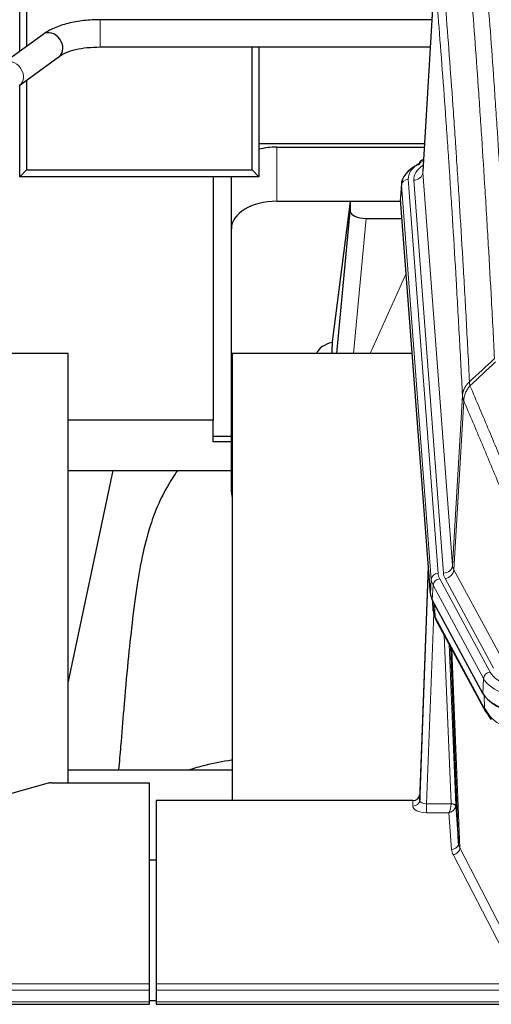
# Model space of a CAD drawing. Header units: inches. Extents: x 0 to 23760, y -13 to 16800.
# Tile 188 of 209: x 18887 to 19095, y 13548 to 13981. Entities that reach past the tile are written whole.
import ezdxf

# ---------------------------------------------------------------- set-up
doc = ezdxf.new("R2010")
doc.units = ezdxf.units.IN
doc.layers.add('254', color=7, linetype='Continuous', true_color=0xffffff)

msp = doc.modelspace()

# ---------------------------------------------------------------- linework, layer by layer
at = {"layer": '254', "color": 2, "linetype": 'Continuous', "lineweight": 25}
for p, q in [((18887.293, 13966.589), (18887.293, 14014.762)), ((18890.293, 14014.761), (18890.293, 13968.786)), ((19069.785, 14000.551), (19064.534, 13913.915)), ((19068.57, 13980.539), (18922.746, 13980.539)), ((18897.552, 13974.098), (18880.231, 13961.419)), ((18887.319, 13951.736), (18904.64, 13964.415)), ((18922.746, 13968.539), (19067.843, 13968.539)), ((18989.501, 13914.497), (18989.501, 13968.54)), ((18992.501, 13968.541), (18992.501, 13911.497)), ((18887.293, 13911.497), (18887.293, 13951.569)), ((18890.293, 13953.915), (18890.293, 13914.497)), ((18992.505, 13926.041), (19065.273, 13926.041)), ((19000.356, 13924.514), (19065.177, 13924.514)), ((19064.846, 13919.058), (19063.903, 13918.622)), ((18890.293, 13914.497), (18887.293, 13911.497)), ((18890.293, 13914.497), (18989.501, 13914.497)), ((18992.501, 13911.497), (18989.501, 13914.497)), ((18992.501, 13911.497), (18887.293, 13911.497)), ((18972.303, 13911.496), (18972.303, 13804.43)), ((18980.356, 13888.538), (18980.356, 13911.497)), ((19055.156, 13908.565), (19054.775, 13902.282)), ((19000.356, 13900.712), (19054.841, 13900.712)), ((19032.667, 13900.623), (19024.618, 13838.837)), ((19054.849, 13900.623), (19032.667, 13900.623)), ((19032.667, 13900.623), (19032.667, 13896.392)), ((19067.899, 13728.045), (19054.781, 13901.499)), ((19026.756, 13833.735), (19032.667, 13896.392)), ((19039.64, 13893.172), (19055.41, 13893.172)), ((18980.356, 13772.884), (18980.356, 13888.538)), ((19024.618, 13838.83), (19024.618, 13838.837)), ((19024.618, 13838.83), (19024.618, 13836.645)), ((18908.643, 13833.735), (18830.7, 13833.735)), ((18908.643, 13644.933), (18908.643, 13833.735)), ((18980.643, 13833.735), (18980.643, 13637.168)), ((19059.912, 13833.735), (18980.643, 13833.735)), ((18972.303, 13804.43), (18908.641, 13804.43)), ((18972.303, 13794.902), (18972.303, 13804.43)), ((18980.356, 13797.312), (18972.303, 13797.312)), ((18980.356, 13794.902), (18972.303, 13794.902)), ((18928.189, 13782.246), (18908.643, 13689.498)), ((18908.67, 13782.247), (18980.356, 13782.247)), ((19066.962, 13740.427), (19063.204, 13639.788)), ((19063.193, 13637.251), (19066.882, 13736.033)), ((19090.937, 13684.253), (19068.683, 13725.468)), ((19068.811, 13725.231), (19069.174, 13720.429)), ((19069.167, 13720.543), (19068.997, 13724.887)), ((19069.167, 13720.543), (19069.174, 13720.429)), ((19070.312, 13716.633), (19092.059, 13676.358)), ((19080.218, 13618.423), (19076.791, 13704.633)), ((18980.641, 13650.506), (18908.644, 13650.506)), ((18899.847, 13644.738), (18883.682, 13640.207)), ((18901.345, 13644.933), (18944.303, 13644.933)), ((18944.303, 13556.532), (18944.303, 13644.933)), ((19063.204, 13639.788), (19063.193, 13637.251)), ((18947.303, 13637.166), (18947.303, 13556.532)), ((19060.205, 13637.166), (18947.303, 13637.166)), ((19078.99, 13635.041), (19080.218, 13618.423)), ((18947.303, 13610.968), (18944.303, 13610.968)), ((18944.303, 13553.798), (18944.303, 13556.532)), ((18944.303, 13548.55), (18944.303, 13553.798)), ((18947.303, 13556.532), (18947.303, 13553.798)), ((18947.303, 13553.798), (18947.303, 13548.55)), ((18944.303, 13549.233), (18947.287, 13549.233)), ((18387.303, 13547.534), (18944.303, 13547.534)), ((18944.303, 13547.534), (18944.303, 13548.55)), ((18947.303, 13548.55), (18947.303, 13547.534)), ((18947.303, 13547.534), (19504.303, 13547.534))]:
    msp.add_line(p, q, dxfattribs=at)
at = {"layer": '254', "color": 110, "linetype": 'Continuous', "lineweight": 13}
for p, q in [((19069.787, 13999.929), (19064.539, 13913.34)), ((18922.746, 13980.539), (18922.746, 13968.54)), ((19000.356, 13900.712), (19000.356, 13924.514)), ((19064.539, 13913.34), (19077.605, 13740.567)), ((19058.155, 13910.348), (19071.266, 13736.988)), ((19060.547, 13909.913), (19073.613, 13737.14)), ((19055.161, 13907.778), (19054.781, 13901.499)), ((19068.272, 13734.418), (19055.161, 13907.778)), ((19039.64, 13893.172), (19034.033, 13833.736)), ((19041.445, 13833.736), (19057.241, 13868.958)), ((19077.605, 13740.567), (19081.982, 13815.243)), ((19082.538, 13812.91), (19078.186, 13738.658)), ((19078.186, 13738.658), (19099.538, 13699.115)), ((19067.899, 13728.045), (19068.272, 13734.418)), ((19069.056, 13731.84), (19068.683, 13725.468)), ((19091.23, 13690.775), (19069.056, 13731.84)), ((19071.963, 13734.697), (19094.137, 13693.631)), ((19095.663, 13695.306), (19074.311, 13734.849)), ((19068.813, 13725.227), (19069.167, 13720.543)), ((19069.734, 13723.521), (19069.953, 13717.963)), ((19069.317, 13719.571), (19066.186, 13635.72)), ((19069.953, 13717.963), (19091.7, 13677.688)), ((19076.992, 13635.806), (19073.97, 13709.858)), ((19076.097, 13705.918), (19078.99, 13635.041)), ((19077.337, 13703.623), (19080.804, 13616.412)), ((19090.937, 13684.253), (19091.23, 13690.775)), ((19091.7, 13677.688), (19091.523, 13683.324)), ((19060.195, 13634.719), (19060.205, 13637.166)), ((19066.186, 13635.72), (19066.186, 13631.804)), ((19066.186, 13635.72), (19076.991, 13635.72)), ((19066.186, 13631.804), (19076.028, 13631.804)), ((19077.222, 13615.656), (19076.028, 13631.804)), ((19080.804, 13616.412), (19102.289, 13574.798)), ((19099.38, 13571.734), (19077.895, 13613.349)), ((18387.303, 13556.532), (18944.303, 13556.532)), ((18387.303, 13553.798), (18944.303, 13553.798)), ((18947.303, 13556.532), (19504.303, 13556.532)), ((18947.303, 13553.798), (19504.303, 13553.798)), ((18387.303, 13548.55), (18944.303, 13548.55)), ((18947.303, 13548.55), (19504.303, 13548.55))]:
    msp.add_line(p, q, dxfattribs=at)
at = {"layer": '254', "color": 2, "linetype": 'Continuous', "lineweight": 25}
for centre, major_axis, ratio, start_param, end_param in [((18901.096, 13969.257), (-3.544, 4.842), 0.7848856, 3.1416135, 6.283108), ((19000.356, 13912.34), (-20, 0), 0.608706, 4.712389, 5.1160345), ((19082.175, 13908.061), (-27.03, 0.194), 0.4633579, 5.502135, 6.3212481), ((19065.161, 13915.899), (1.258, -2.724), 0.6272114, 3.1415983, 4.0254232), ((19000.356, 13888.538), (-20, 0), 0.608706, 4.712389, 6.2831853), ((19039.693, 13896.416), (7.027, 0.031), 0.4617281, 3.1395348, 4.7027345), ((19027.497, 13831.656), (10.208, 0), 0.7029015, 1.8567446, 2.8477011), ((19027.497, 13640.259), (-10.152, 515.142), 0.0020796, 5.0973682, 5.1034721), ((19000.356, 13772.884), (-20, 0), 0.608706, 0, 0.1694742), ((19094.919, 13728.485), (27.037, 0.006), 0.4611335, 3.1763491, 3.3855005), ((19096.962, 13700.754), (-27.174, 22.247), 0.2659523, 0.2482936, 0.2802737), ((19095.812, 13730.03), (26.161, 11.46), 0.4493681, 3.0159633, 3.1613144), ((19073.665, 13718.854), (3.584, 1.776), 0.8816114, 2.7716102, 3.1419462), ((19117.157, 13687.299), (27.023, 0.034), 0.4619935, 3.3853572, 3.670307), ((19117.157, 13687.299), (27.023, 0.034), 0.4619935, 3.670307, 4.7096668), ((19117.717, 13686.809), (27.01, 0.015), 0.4618579, 3.6271853, 4.7111791), ((19118.531, 13660.809), (-27.355, 20.182), 0.1876908, 0.3765826, 0.5974134), ((19095.579, 13678.258), (3.52, 1.9), 0.8606628, 3.1415888, 3.5094104), ((19115.835, 13657.946), (-23.434, 19.972), 0.1471226, 0.3626514, 0.5834823), ((19097.355, 13675.577), (3.195, 2.407), 0.6715965, 2.6043549, 3.391291), ((18901.348, 13643.476), (-3, 0.002), 0.4856498, 4.7136997, 5.2369038), ((19060.206, 13639.879), (3, 0.002), 0.9042699, 4.7116987, 6.2488686)]:
    msp.add_ellipse(centre, major_axis=major_axis, ratio=ratio, start_param=start_param, end_param=end_param, dxfattribs=at)
at = {"layer": '254', "color": 110, "linetype": 'Continuous', "lineweight": 13}
for centre, major_axis, ratio, start_param, end_param in [((18883.775, 13956.578), (-3.544, 4.842), 0.7848856, 3.1281636, 6.2697562), ((19082.175, 13910.722), (-24.034, 0.016), 0.461198, 5.4992389, 6.318352), ((19065.161, 13915.899), (1.258, -2.724), 0.6272114, 2.6666598, 3.1415983), ((19084.566, 13910.287), (-24.034, 0.016), 0.461198, 5.6862399, 6.318352), ((19060.547, 13913.461), (3.989, 0.302), 0.8864705, 4.6454478, 6.1638843), ((19058.155, 13907.687), (2.991, 0.226), 0.8864705, 1.5038552, 3.0222916), ((19066.882, 13733.881), (0.214, 6.443), 0.0117452, 0.5090713, 1.2305416), ((19073.613, 13740.688), (3.989, 0.302), 0.8864705, 4.6454478, 6.1638843), ((19097.631, 13741.079), (20.038, 0.241), 0.4621297, 3.1708089, 3.3799603), ((19069.88, 13735.942), (2.998, -0.112), 0.4302668, 3.1576572, 3.7226285), ((19071.266, 13734.327), (2.991, 0.226), 0.8864705, 1.5038552, 3.0222916), ((19095.284, 13737.378), (24.033, 0.005), 0.4611335, 3.1763491, 3.3855005), ((19097.631, 13737.531), (24.033, 0.005), 0.4611335, 3.1763491, 3.3855005), ((19074.311, 13738.397), (3.52, 1.9), 0.8606628, 4.2773553, 5.7957917), ((19095.284, 13734.717), (-27.028, 0.171), 0.4605352, 0.0378207, 0.2469722), ((19071.963, 13732.036), (2.64, 1.425), 0.8606628, 1.1357626, 2.6541991), ((19096.962, 13700.754), (-27.539, 20.422), 0.1820478, 0.3394741, 0.3714542), ((19073.831, 13718.534), (3.52, 1.9), 0.8606628, 2.7414655, 3.1415888), ((19094.137, 13690.97), (2.64, 1.425), 0.8606628, 1.1357626, 2.6541991), ((19117.444, 13696.339), (24.02, 0.03), 0.4619935, 3.3853572, 4.7096668), ((19117.444, 13693.678), (-27.018, 0.111), 0.4567867, 0.246464, 1.5707737), ((19095.579, 13678.258), (3.52, 1.9), 0.8606628, 2.7414655, 3.1415888), ((19117.629, 13689.626), (25.329, 12.681), 0.6929209, 3.2824386, 4.1662755), ((19060.195, 13637.342), (-3, 0.013), 0.8746179, 1.5745081, 3.1116779), ((19066.199, 13637.342), (3.004, 0.138), 0.5390598, 3.1127167, 4.683513), ((19076.028, 13634.428), (0.506, 2.997), 0.2740591, 3.694004, 5.2037138), ((19075.992, 13635.775), (-1.001, 0.011), 0.9036672, 3.0924534, 3.1882188), ((19076.991, 13634.859), (1.996, -0.13), 0.4297663, 0.0674602, 1.5988341), ((19076.992, 13634.945), (1.998, 0.082), 0.4302193, 0.0160628, 1.553239), ((19066.199, 13634.719), (6.003, 0.008), 0.4854373, 3.1388974, 4.7096937), ((19076.028, 13634.428), (2.669, 1.608), 0.8008031, 4.262859, 5.7725688), ((19075.992, 13634.914), (2.996, 0.15), 0.8842156, 6.178461, 6.2742265), ((19077.222, 13618.28), (-2.992, -0.221), 0.8740585, 1.5062672, 3.1117425), ((19100.221, 13618.677), (-20.016, 0.121), 0.4848834, 0.0387668, 0.248091), ((19100.221, 13616.054), (-23.014, 0.002), 0.4845187, 0.0358431, 0.2451673), ((19077.895, 13615.973), (-2.666, -1.376), 0.8484453, 1.1579292, 2.76165)]:
    msp.add_ellipse(centre, major_axis=major_axis, ratio=ratio, start_param=start_param, end_param=end_param, dxfattribs=at)
for points, knots in [([(19090.977, 14016.555), (19091.535, 14009.935), (19092.635, 13996.445), (19094.243, 13975.46), (19095.285, 13960.971), (19096.056, 13949.917), (19096.438, 13944.343), (19096.817, 13938.698), (19097.068, 13934.92), (19097.193, 13933.023), (19097.817, 13923.498), (19098.308, 13915.757), (19099.033, 13903.961), (19099.273, 13900), (19099.749, 13892.017), (19099.985, 13887.996), (19100.687, 13875.843), (19101.608, 13859.401), (19102.498, 13842.482), (19102.936, 13833.904)], [0, 0, 0, 0, 0.125, 0.25, 0.375, 0.375, 0.4375, 0.46875, 0.46875, 0.5, 0.5, 0.625, 0.625, 0.6875, 0.6875, 0.75, 0.75, 0.875, 1, 1, 1, 1]), ([(19096.068, 13831.527), (19095.63, 13840.096), (19094.738, 13856.995), (19093.817, 13873.417), (19093.114, 13885.556), (19092.877, 13889.572), (19092.401, 13897.546), (19092.161, 13901.503), (19091.434, 13913.284), (19090.943, 13921.016), (19090.318, 13930.53), (19090.193, 13932.425), (19089.941, 13936.199), (19089.562, 13941.837), (19089.179, 13947.404), (19088.408, 13958.446), (19087.364, 13972.918), (19085.754, 13993.879), (19084.652, 14007.353), (19084.094, 14013.966)], [0, 0, 0, 0, 0.125, 0.25, 0.25, 0.3125, 0.3125, 0.375, 0.375, 0.5, 0.5, 0.53125, 0.53125, 0.5625, 0.625, 0.625, 0.75, 0.875, 1, 1, 1, 1]), ([(19072.842, 14006.545), (19073.414, 13999.854), (19074.541, 13986.212), (19076.187, 13964.97), (19077.253, 13950.291), (19078.041, 13939.088), (19078.432, 13933.437), (19078.884, 13926.76), (19079.076, 13923.88), (19079.204, 13921.956), (19079.268, 13920.992), (19079.587, 13916.162), (19079.967, 13910.319), (19080.405, 13903.419), (19080.591, 13900.444), (19080.715, 13898.456), (19080.777, 13897.461), (19081.333, 13888.483), (19082.306, 13872.275), (19083.717, 13847.223), (19084.625, 13830.027), (19085.071, 13821.305)], [0, 0, 0, 0, 0.125, 0.25, 0.375, 0.375, 0.4375, 0.46875, 0.484375, 0.484375, 0.5, 0.5, 0.5625, 0.59375, 0.609375, 0.609375, 0.625, 0.625, 0.75, 0.875, 1, 1, 1, 1]), ([(19081.982, 13815.243), (19081.537, 13823.938), (19080.631, 13841.079), (19079.225, 13866.054), (19078.254, 13882.211), (19077.7, 13891.162), (19077.638, 13892.154), (19077.514, 13894.136), (19077.328, 13897.102), (19076.892, 13903.981), (19076.513, 13909.807), (19076.195, 13914.622), (19076.131, 13915.583), (19076.004, 13917.501), (19075.812, 13920.373), (19075.362, 13927.03), (19074.971, 13932.664), (19074.185, 13943.835), (19073.122, 13958.471), (19071.481, 13979.652), (19070.357, 13993.257), (19069.787, 13999.929)], [0, 0, 0, 0, 0.125, 0.25, 0.375, 0.375, 0.390625, 0.390625, 0.40625, 0.4375, 0.5, 0.5, 0.515625, 0.515625, 0.53125, 0.5625, 0.625, 0.625, 0.75, 0.875, 1, 1, 1, 1]), ([(19081.982, 13815.243), (19081.983, 13815.258), (19081.985, 13815.288), (19081.988, 13815.333), (19081.991, 13815.378), (19081.995, 13815.423), (19081.998, 13815.467), (19082.003, 13815.512), (19082.007, 13815.557), (19082.011, 13815.602), (19082.016, 13815.647), (19082.021, 13815.691), (19082.027, 13815.736), (19082.032, 13815.781), (19082.038, 13815.825), (19082.044, 13815.87), (19082.051, 13815.914), (19082.057, 13815.959), (19082.064, 13816.004), (19082.071, 13816.048), (19082.079, 13816.093), (19082.086, 13816.137), (19082.094, 13816.181), (19082.102, 13816.226), (19082.11, 13816.27), (19082.119, 13816.315), (19082.128, 13816.359), (19082.137, 13816.403), (19082.146, 13816.447), (19082.156, 13816.492), (19082.166, 13816.536), (19082.176, 13816.58), (19082.187, 13816.624), (19082.197, 13816.668), (19082.208, 13816.712), (19082.219, 13816.756), (19082.231, 13816.8), (19082.242, 13816.843), (19082.254, 13816.887), (19082.266, 13816.931), (19082.278, 13816.975), (19082.291, 13817.018), (19082.304, 13817.062), (19082.317, 13817.105), (19082.33, 13817.149), (19082.344, 13817.192), (19082.358, 13817.236), (19082.372, 13817.279), (19082.386, 13817.322), (19082.401, 13817.365), (19082.416, 13817.409), (19082.431, 13817.452), (19082.446, 13817.495), (19082.462, 13817.538), (19082.477, 13817.58), (19082.493, 13817.623), (19082.51, 13817.666), (19082.526, 13817.709), (19082.543, 13817.751), (19082.56, 13817.794), (19082.577, 13817.836), (19082.595, 13817.879), (19082.612, 13817.921), (19082.63, 13817.963), (19082.648, 13818.005), (19082.667, 13818.048), (19082.686, 13818.09), (19082.704, 13818.132), (19082.724, 13818.173), (19082.743, 13818.215), (19082.763, 13818.257), (19082.782, 13818.299), (19082.803, 13818.34), (19082.823, 13818.382), (19082.843, 13818.423), (19082.864, 13818.464), (19082.891, 13818.517), (19082.925, 13818.583), (19082.966, 13818.659), (19083.008, 13818.736), (19083.05, 13818.812), (19083.093, 13818.888), (19083.137, 13818.963), (19083.182, 13819.039), (19083.228, 13819.114), (19083.274, 13819.188), (19083.321, 13819.262), (19083.369, 13819.336), (19083.418, 13819.41), (19083.467, 13819.483), (19083.517, 13819.556), (19083.568, 13819.629), (19083.62, 13819.701), (19083.672, 13819.772), (19083.726, 13819.844), (19083.779, 13819.915), (19083.834, 13819.985), (19083.889, 13820.055), (19083.945, 13820.125), (19084.002, 13820.195), (19084.06, 13820.264), (19084.118, 13820.332), (19084.177, 13820.4), (19084.236, 13820.468), (19084.297, 13820.535), (19084.358, 13820.602), (19084.419, 13820.668), (19084.481, 13820.734), (19084.544, 13820.799), (19084.608, 13820.864), (19084.672, 13820.929), (19084.737, 13820.993), (19084.803, 13821.056), (19084.869, 13821.119), (19084.936, 13821.182), (19085.003, 13821.244), (19085.049, 13821.285), (19085.071, 13821.305)], [0, 0, 0, 0, 0.0066687, 0.0133374, 0.0200061, 0.0266746, 0.0333432, 0.0400116, 0.0466801, 0.0533484, 0.0600168, 0.066685, 0.0733532, 0.0800214, 0.0866895, 0.0933575, 0.1000255, 0.1066935, 0.1133614, 0.1200292, 0.126697, 0.1333647, 0.1400324, 0.1467001, 0.1533676, 0.1600352, 0.1667026, 0.1733701, 0.1800374, 0.1867047, 0.193372, 0.2000392, 0.2067064, 0.2133735, 0.2200405, 0.2267075, 0.2333745, 0.2400414, 0.2467082, 0.253375, 0.2600418, 0.2667085, 0.2733751, 0.2800417, 0.2867082, 0.2933747, 0.3000412, 0.3067075, 0.3133739, 0.3200401, 0.3267064, 0.3333725, 0.3400387, 0.3467047, 0.3533708, 0.3600367, 0.3667026, 0.3733685, 0.3800343, 0.3867001, 0.3933658, 0.4000315, 0.4066971, 0.4133626, 0.4200281, 0.4266936, 0.433359, 0.4400243, 0.4466896, 0.4533549, 0.4600201, 0.4666852, 0.4733503, 0.4800154, 0.4866804, 0.4933453, 0.5000102, 0.5125098, 0.5250093, 0.5375088, 0.5500082, 0.5625077, 0.5750071, 0.5875066, 0.600006, 0.6125054, 0.6250049, 0.6375043, 0.6500037, 0.6625032, 0.6750026, 0.6875021, 0.7000016, 0.7125011, 0.7250006, 0.7375001, 0.7499997, 0.7624993, 0.7749989, 0.7874985, 0.7999982, 0.812498, 0.8249977, 0.8374975, 0.8499974, 0.8624973, 0.8749972, 0.8874972, 0.8999973, 0.9124974, 0.9249976, 0.9374978, 0.9499981, 0.9624985, 0.9749989, 0.9874994, 1, 1, 1, 1]), ([(19082.538, 13812.91), (19082.56, 13813.493), (19082.637, 13814.081), (19082.901, 13815.247), (19083.087, 13815.826), (19083.558, 13816.958), (19083.844, 13817.511), (19084.502, 13818.574), (19084.875, 13819.085), (19085.283, 13819.568)], [0, 0, 0, 0, 0.25, 0.25, 0.5, 0.5, 0.75, 0.75, 1, 1, 1, 1]), ([(19085.283, 13819.568), (19085.208, 13819.862), (19085.166, 13820.164), (19085.108, 13820.754), (19085.092, 13821.042), (19085.071, 13821.305)], [0, 0, 0, 0, 0.5, 0.5, 1, 1, 1, 1]), ([(19085.283, 13819.568), (19088.106, 13813.013), (19090.921, 13806.389), (19095.135, 13796.349), (19096.538, 13792.985), (19099.34, 13786.224), (19100.739, 13782.826), (19102.137, 13779.411)], [0, 0, 0, 0, 0.5, 0.5, 0.75, 0.75, 1, 1, 1, 1]), ([(19082.538, 13812.91), (19082.533, 13812.922), (19082.523, 13812.948), (19082.508, 13812.986), (19082.493, 13813.025), (19082.477, 13813.064), (19082.462, 13813.104), (19082.447, 13813.145), (19082.431, 13813.186), (19082.416, 13813.228), (19082.401, 13813.27), (19082.385, 13813.313), (19082.37, 13813.357), (19082.354, 13813.402), (19082.339, 13813.447), (19082.324, 13813.492), (19082.309, 13813.538), (19082.294, 13813.585), (19082.279, 13813.633), (19082.264, 13813.681), (19082.25, 13813.73), (19082.235, 13813.779), (19082.221, 13813.829), (19082.207, 13813.879), (19082.193, 13813.931), (19082.179, 13813.982), (19082.166, 13814.035), (19082.145, 13814.119), (19082.119, 13814.231), (19082.091, 13814.369), (19082.067, 13814.496), (19082.048, 13814.613), (19082.032, 13814.72), (19082.019, 13814.817), (19082.009, 13814.904), (19082.002, 13814.981), (19081.995, 13815.048), (19081.991, 13815.105), (19081.987, 13815.152), (19081.985, 13815.189), (19081.983, 13815.216), (19081.982, 13815.233), (19081.982, 13815.241), (19081.982, 13815.243)], [0, 0, 0, 0, 0.0155037, 0.0313049, 0.0474035, 0.0637997, 0.0804935, 0.097485, 0.1147743, 0.1323613, 0.1502462, 0.1684289, 0.1869096, 0.2056883, 0.224765, 0.2441397, 0.2638126, 0.2837835, 0.3040527, 0.32462, 0.3454856, 0.3666494, 0.3881116, 0.409872, 0.4319308, 0.454288, 0.4769435, 0.4998975, 0.5635611, 0.6228928, 0.6778927, 0.7285606, 0.7748966, 0.8169007, 0.8545729, 0.8879131, 0.9169214, 0.9415977, 0.9619421, 0.9779545, 0.989635, 0.9969835, 1, 1, 1, 1]), ([(19098.581, 13774.765), (19097.25, 13778.006), (19095.918, 13781.231), (19093.25, 13787.651), (19091.914, 13790.846), (19087.904, 13800.382), (19085.224, 13806.677), (19082.538, 13812.91)], [0, 0, 0, 0, 0.25, 0.25, 0.5, 0.5, 1, 1, 1, 1])]:
    msp.add_open_spline(points, degree=3, knots=knots, dxfattribs=at)
at = {"layer": '254', "color": 2, "linetype": 'Continuous', "lineweight": 25}
for points, knots in [([(18922.746, 13980.539), (18920.28, 13980.539), (18915.447, 13980.268), (18908.372, 13979.024), (18902.188, 13976.933), (18898.99, 13975.143), (18897.602, 13974.134)], [0, 0, 0, 0, 0.2440272, 0.4934889, 0.7463728, 1, 1, 1, 1]), ([(18904.589, 13964.379), (18905.43, 13965.007), (18907.471, 13966.134), (18911.742, 13967.497), (18916.974, 13968.357), (18920.742, 13968.543), (18922.746, 13968.539)], [0, 0, 0, 0, 0.2455586, 0.4917304, 0.7422951, 1, 1, 1, 1]), ([(18956.7, 13782.262), (18955.958, 13781.229), (18950.474, 13773.205), (18945.092, 13760.513), (18941.212, 13745.554), (18938.79, 13731.671), (18936.783, 13716.442), (18934.812, 13697.94), (18933.18, 13679.657), (18931.893, 13663.288), (18931.091, 13654.149), (18930.795, 13650.631)], [0, 0, 0, 0, 0.0222318, 0.1727672, 0.2873868, 0.4185998, 0.5679441, 0.6959303, 0.8383189, 0.9387461, 1, 1, 1, 1]), ([(18961.886, 13650.734), (18964.179, 13651.463), (18970.22, 13653.169), (18976.582, 13654.445), (18980.481, 13655.065)], [0, 0, 0, 0, 0.3916437, 1, 1, 1, 1])]:
    msp.add_open_spline(points, degree=3, knots=knots, dxfattribs=at)
at = {"layer": '254', "color": 110, "linetype": 'Continuous', "lineweight": 13}
for points in [[(19085.071, 13821.305), (19088.736, 13824.714), (19092.402, 13828.121), (19096.068, 13831.527)], [(19096.527, 13830.022), (19092.778, 13826.538), (19089.031, 13823.054), (19085.283, 13819.568)]]:
    msp.add_open_spline(points, degree=3, dxfattribs=at)
at = {"layer": '254', "color": 2, "linetype": 'Continuous', "lineweight": 25}
msp.add_open_spline([(19070.081, 13717.078), (19070.191, 13716.856), (19070.312, 13716.633)], degree=2, dxfattribs=at)

doc.saveas('drawing.dxf')
